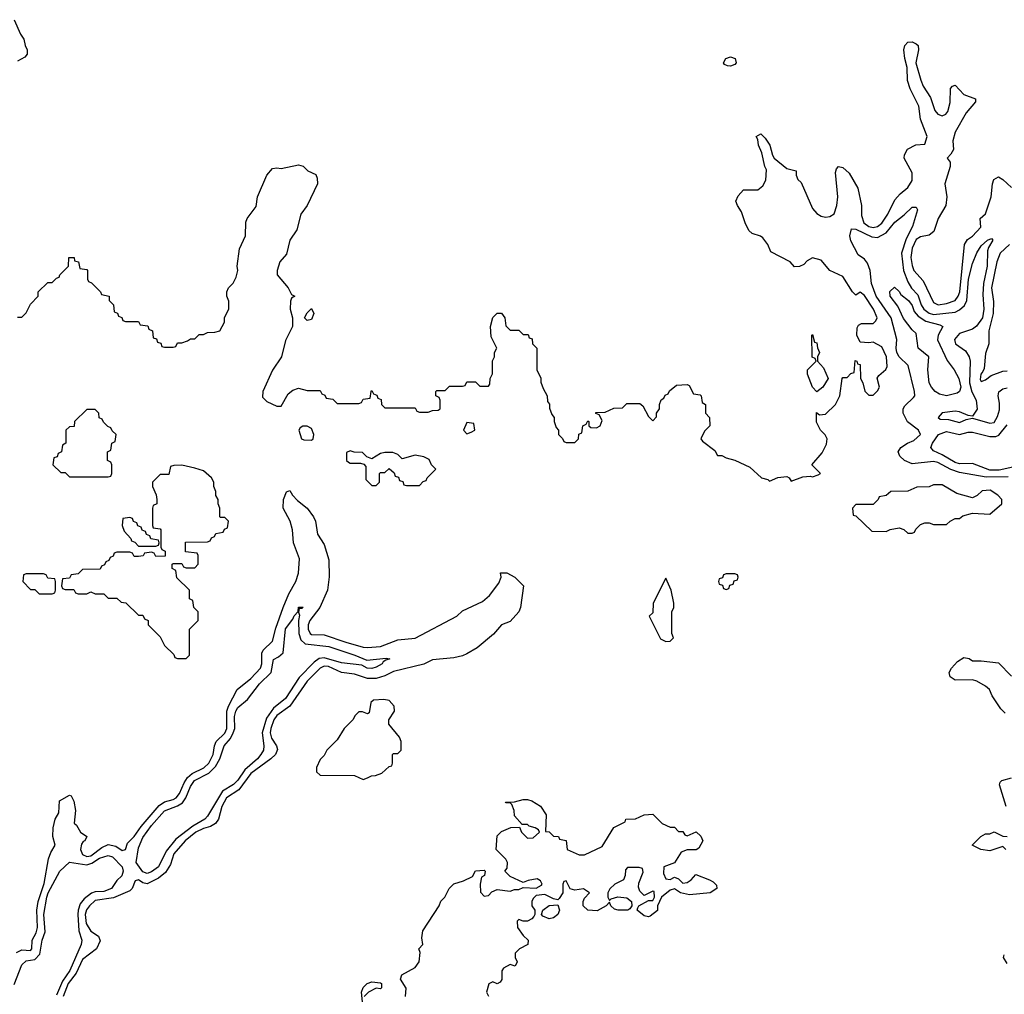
# Model space of a CAD drawing. Header units: inches. Extents: x 2668334 to 2765628, y 828034 to 955234.
# Tile 123 of 218: x 2732300 to 2736857, y 835440 to 839950. Entities that reach past the tile are written whole.
import ezdxf

# ---------------------------------------------------------------- set-up
doc = ezdxf.new("R2010")
doc.units = ezdxf.units.IN
doc.header["$MEASUREMENT"] = 0
doc.layers.add('C7833', color=7, linetype='Continuous')

msp = doc.modelspace()

# ---------------------------------------------------------------- linework, layer by layer
at = {"layer": 'C7833', "color": 4}
for points, elevation in [([(2732274, 839950), (2732303.6, 839883.6), (2732319.6, 839859.6), (2732324.7, 839830), (2732334, 839810), (2732334, 839790), (2732323.6, 839776.4), (2732290, 839758)], 12), ([(2732290, 838574), (2732310, 838574), (2732330, 838594), (2732350, 838634), (2732386, 838670), (2732386, 838690), (2732430, 838734), (2732450, 838734), (2732470, 838754), (2732482, 838758), (2732486, 838770), (2732526, 838810), (2732528, 838850), (2732552, 838850), (2732554, 838834), (2732572, 838830), (2732578, 838798), (2732610, 838794), (2732614, 838790), (2732614, 838750), (2732618, 838738), (2732632.7, 838732.7), (2732674, 838690), (2732678, 838678), (2732714, 838670), (2732714, 838650), (2732734, 838630), (2732738, 838598), (2732752.7, 838592.7), (2732758, 838578), (2732772.7, 838572.7), (2732778, 838558), (2732790, 838554), (2732850, 838554), (2732858, 838538), (2732892.7, 838532.7), (2732898, 838518), (2732914, 838510), (2732918, 838478), (2732932.7, 838472.7), (2732938, 838458), (2732952.7, 838452.7), (2732958, 838438), (2732970, 838434), (2733010, 838434), (2733022, 838438), (2733030, 838454), (2733050, 838454), (2733076.4, 838463.6), (2733090, 838474), (2733110, 838474), (2733130, 838494), (2733150, 838494), (2733170, 838502), (2733203.6, 838503.6), (2733226, 838510), (2733248, 838550), (2733248.4, 838571.6), (2733268, 838610), (2733267.3, 838647.3), (2733258, 838670), (2733258, 838690), (2733266, 838710), (2733288.4, 838731.6), (2733302, 838758), (2733309, 838790), (2733306, 838810), (2733317, 838890), (2733344.5, 838950), (2733347.2, 839012.8), (2733352.7, 839030), (2733395.1, 839084.9), (2733401.2, 839130), (2733444, 839230), (2733470, 839262), (2733490, 839264.7), (2733510, 839261), (2733590, 839278), (2733612, 839272), (2733634, 839250), (2733670, 839234), (2733676.9, 839216.9), (2733678, 839190), (2733631.3, 839090), (2733601, 839050), (2733582, 838978), (2733550.6, 838929.4), (2733534.4, 838865.6), (2733504.7, 838830), (2733491.3, 838790), (2733492, 838770), (2733542, 838710), (2733558, 838678), (2733574, 838670), (2733558, 838662), (2733552.7, 838647.3), (2733552, 838610), (2733562, 838570), (2733562, 838530), (2733530, 838466), (2733511.3, 838390), (2733470, 838328), (2733424.7, 838230), (2733423.6, 838203.6), (2733443.6, 838183.6), (2733490, 838162), (2733510, 838162), (2733542, 838218), (2733564.7, 838235.3), (2733590, 838244.7), (2733630, 838234), (2733690, 838234), (2733698, 838218), (2733712.7, 838212.7), (2733718, 838198), (2733750, 838194), (2733770, 838174), (2733870, 838174), (2733882, 838178), (2733890, 838194), (2733922, 838198), (2733926, 838230), (2733930, 838234), (2733938, 838218), (2733952.7, 838212.7), (2733958, 838198), (2733972.7, 838192.7), (2733974, 838170), (2733990, 838154), (2734130, 838154), (2734138, 838138), (2734150, 838134), (2734190, 838134), (2734210, 838142), (2734236.4, 838143.6), (2734246, 838150), (2734246, 838190), (2734242, 838202), (2734226, 838210), (2734226, 838230), (2734230, 838234), (2734270, 838234), (2734290, 838254), (2734350, 838254), (2734362, 838258), (2734370, 838274), (2734410, 838274), (2734430, 838254), (2734470, 838254), (2734476.4, 838263.6), (2734478, 838290), (2734488.4, 838311.6), (2734488.9, 838371.1), (2734498, 838390), (2734498, 838410), (2734508, 838430), (2734482.7, 838482.7), (2734479.3, 838530), (2734490, 838571.3), (2734510, 838591.3), (2734530, 838592), (2734544.7, 838570), (2734550, 838534), (2734570, 838514), (2734610, 838514), (2734630, 838494), (2734652.7, 838492.7), (2734658, 838478), (2734672.7, 838472.7), (2734674, 838450), (2734694, 838430), (2734694, 838330), (2734711.6, 838291.6), (2734712.7, 838272.7), (2734723.6, 838243.6), (2734742, 838210), (2734743.6, 838183.6), (2734751.6, 838171.6), (2734752.7, 838152.7), (2734763.6, 838123.6), (2734774, 838110), (2734774, 838090), (2734783.6, 838063.6), (2734794, 838050), (2734794, 838030), (2734812.7, 838012.7), (2734818, 837998), (2734830, 837994), (2734870, 837994), (2734886, 838010), (2734887.3, 838032.7), (2734902, 838038), (2734906, 838070), (2734922, 838078), (2734930, 838094), (2734934, 838090), (2734934, 838070), (2734943.6, 838063.6), (2734970, 838062), (2734986, 838070), (2734995.3, 838095.3), (2734982, 838122), (2734967.3, 838127.3), (2734967.3, 838132.7), (2735010, 838134), (2735050, 838152), (2735090, 838154), (2735110, 838174), (2735170, 838174), (2735183.6, 838163.6), (2735210, 838114), (2735230, 838094), (2735247.3, 838112.7), (2735248, 838130), (2735262, 838150), (2735262, 838170), (2735268.4, 838191.6), (2735282, 838198), (2735287.3, 838212.7), (2735302, 838218), (2735307.3, 838232.7), (2735340.4, 838259.6), (2735390, 838262), (2735398, 838258), (2735418, 838218), (2735450, 838214), (2735454, 838210), (2735458, 838178), (2735474, 838170), (2735474, 838130), (2735492, 838110), (2735494, 838070), (2735470, 838046), (2735452, 838010), (2735459.6, 837999.6), (2735516.9, 837956.9), (2735530, 837934), (2735550, 837934), (2735570, 837922), (2735610, 837912), (2735679.6, 837879.6), (2735734, 837830), (2735762, 837822), (2735770, 837814), (2735808.9, 837831.1), (2735850, 837836), (2735862, 837830), (2735870, 837814), (2735924.7, 837835.3), (2735958, 837838), (2735970, 837834), (2735996.4, 837843.6), (2736006, 837850), (2735966, 837890), (2736014, 837946), (2736034.6, 837985.4), (2736038, 838010), (2736028.4, 838028.4), (2736006, 838050), (2735988, 838088), (2735987.3, 838132.7), (2736002, 838122), (2736030, 838124.7), (2736075.3, 838170), (2736095.3, 838210), (2736106, 838290), (2736110, 838294), (2736130, 838294), (2736147.3, 838312.7), (2736162, 838318), (2736167.3, 838372.7), (2736174, 838370), (2736178, 838358), (2736190, 838354), (2736192, 838290), (2736202, 838270), (2736211.1, 838231.1), (2736230, 838212), (2736250, 838212), (2736270, 838232), (2736279, 838250), (2736268.4, 838291.6), (2736276.4, 838303.6), (2736309.4, 838330.6), (2736315.1, 838344.9), (2736311.2, 838390), (2736290, 838436), (2736250, 838457.2), (2736230, 838454), (2736190, 838458), (2736175.3, 838490), (2736176.4, 838523.6), (2736183.1, 838536.9), (2736196.4, 838543.6), (2736250, 838544.7), (2736263.1, 838556.9), (2736268.7, 838570), (2736251.5, 838610), (2736210, 838674), (2736190, 838688.7), (2736170, 838675.3), (2736155.3, 838690), (2736110, 838761.2), (2736049.5, 838789.5), (2736010, 838837.2), (2735970, 838848.7), (2735945.4, 838834.6), (2735930, 838818), (2735910, 838808), (2735886, 838806), (2735866, 838830), (2735776.4, 838876.4), (2735762, 838910), (2735740.2, 838940.2), (2735729.1, 838949.1), (2735690, 838961.2), (2735674.8, 838974.8), (2735657.2, 839010), (2735641.5, 839061.5), (2735622, 839090), (2735615.3, 839110), (2735625.2, 839134.8), (2735650, 839162), (2735716.5, 839163.5), (2735739.3, 839180.7), (2735752.9, 839207.1), (2735756, 839256), (2735749, 839270), (2735734.6, 839334.6), (2735719, 839370), (2735716.4, 839396.4), (2735708.7, 839410), (2735730, 839422), (2735750, 839402), (2735771.3, 839370), (2735783.6, 839323.6), (2735792, 839310), (2735850, 839262), (2735894, 839250), (2735894, 839230), (2735902, 839210), (2735916.3, 839196.3), (2735970, 839076), (2735990, 839053.4), (2736010, 839040.5), (2736030, 839036.3), (2736050, 839039.1), (2736070, 839051), (2736081.3, 839090), (2736086, 839130), (2736076.5, 839243.5), (2736080.2, 839259.8), (2736090, 839271), (2736110, 839266.8), (2736139.9, 839239.9), (2736179.1, 839170), (2736196.4, 839090), (2736196.4, 839043.6), (2736207.7, 839010), (2736230, 838993.4), (2736250, 838989.1), (2736270, 838992.4), (2736290, 839008.4), (2736317.6, 839050), (2736350, 839116), (2736375.1, 839144.9), (2736410, 839174), (2736430, 839206), (2736430, 839242), (2736394, 839310), (2736395.3, 839324.7), (2736408.7, 839351.3), (2736448.4, 839371.6), (2736490, 839374), (2736500.7, 839410), (2736469.8, 839489.7), (2736462, 839550), (2736421.1, 839630), (2736408.6, 839668.6), (2736408.3, 839728.3), (2736397, 839770), (2736392.7, 839810), (2736397.2, 839830), (2736410, 839846), (2736430, 839846.8), (2736450, 839838.8), (2736458.8, 839830), (2736460.7, 839810), (2736447.7, 839750), (2736470.3, 839670), (2736482.4, 839642.4), (2736516, 839590), (2736535.8, 839530), (2736550, 839512.7), (2736570, 839504.9), (2736586.6, 839513.4), (2736595.1, 839525), (2736606.2, 839566.2), (2736608.2, 839631.8), (2736617.2, 839642.8), (2736630, 839646.8), (2736670, 839603.8), (2736723.6, 839583.6), (2736724, 839570), (2736681.2, 839518.8), (2736630.3, 839430), (2736618.7, 839390), (2736622.8, 839350), (2736610, 839328), (2736592, 839310), (2736606, 839290), (2736606.8, 839270), (2736582, 839190), (2736591, 839130), (2736586, 839090), (2736550.6, 839030), (2736530.4, 838969.6), (2736510, 838952.7), (2736470, 838944.5), (2736450, 838933.6), (2736430, 838893.2), (2736424.6, 838850), (2736430, 838812), (2736439.1, 838790), (2736481.6, 838741.6), (2736530, 838642), (2736550.5, 838630.5), (2736590, 838637), (2736630, 838650.5), (2736644.2, 838670), (2736650.8, 838690), (2736672.3, 838910), (2736687.5, 838932.5), (2736710, 838948), (2736748.7, 838990), (2736746, 839030), (2736770, 839052), (2736797, 839130), (2736802.7, 839190), (2736809.2, 839210), (2736830, 839222.8), (2736850, 839210.8), (2736890, 839173.4)], 12), ([(2736874.4, 837834.4), (2736773.8, 837833.8), (2736650, 837855.5), (2736609.1, 837869.1), (2736550, 837901.5), (2736530, 837906), (2736430, 837894.7), (2736396, 837910), (2736373.2, 837930), (2736365.2, 837950), (2736379, 837970), (2736409, 837990), (2736437.7, 838002.3), (2736469.3, 838030), (2736459.3, 838050), (2736409, 838089), (2736389.7, 838130), (2736389.7, 838150), (2736396.2, 838163.8), (2736437.6, 838202.4), (2736442.7, 838210), (2736442, 838230), (2736412, 838350), (2736370, 838389.6), (2736360.5, 838410), (2736356.3, 838430), (2736359.1, 838470), (2736334.2, 838570), (2736264.1, 838670), (2736243.1, 838730), (2736235.6, 838790), (2736223.6, 838823.6), (2736210, 838841.6), (2736181.3, 838861.3), (2736146.8, 838926.8), (2736142, 838950), (2736150, 838982), (2736170, 838980.5), (2736244.7, 838944.7), (2736270, 838942.3), (2736310, 838963.1), (2736350, 839013.4), (2736393.6, 839046.4), (2736430, 839082.8), (2736450, 839082), (2736456, 839070), (2736433, 838993), (2736403.4, 838936.6), (2736381.6, 838870), (2736391.1, 838790), (2736410, 838736.4), (2736427.5, 838707.5), (2736456.3, 838676.3), (2736472.2, 838630), (2736484.9, 838610), (2736510, 838592.3), (2736530, 838585.8), (2736630, 838596), (2736650, 838607), (2736672.2, 838627.8), (2736683.5, 838650), (2736691.8, 838750), (2736710, 838822), (2736730, 838870.8), (2736750, 838904), (2736779, 838930), (2736798, 838938), (2736804.7, 838930), (2736783.8, 838896.2), (2736779.3, 838880.7), (2736777.8, 838810), (2736761.1, 838730), (2736758.4, 838678.4), (2736762, 838610), (2736755.5, 838570), (2736728.3, 838531.7), (2736710, 838518), (2736650, 838497.2), (2736627.3, 838470), (2736630.8, 838450), (2736677.2, 838417.2), (2736695.3, 838390), (2736699.5, 838370), (2736695.6, 838270), (2736707.3, 838227.3), (2736727, 838190), (2736732.2, 838147.8), (2736710, 838115.3), (2736690, 838119), (2736650, 838136), (2736630, 838138), (2736570, 838131.5), (2736551, 838110), (2736561.1, 838101.1), (2736599.3, 838099.3), (2736650, 838086), (2736680.2, 838099.8), (2736710, 838106), (2736790, 838083.8), (2736810, 838086.4), (2736826.2, 838113.8), (2736834.6, 838145.4), (2736835.7, 838175.7), (2736828.3, 838210), (2736831.4, 838228.6), (2736850, 838242.4), (2736870, 838246.7)], 8), ([(2736882, 838910), (2736838.4, 838870), (2736822.3, 838830), (2736798.3, 838710), (2736806.5, 838646.5), (2736806.3, 838590), (2736784.9, 838510), (2736786, 838450), (2736770, 838406), (2736763.4, 838336.6), (2736758.4, 838321.6), (2736748.4, 838310), (2736744.9, 838284.9), (2736750, 838276), (2736770, 838282.8), (2736796.2, 838303.8), (2736850, 838324), (2736870, 838325.5)], 12), ([(2736910, 837882), (2736834.1, 837865.9), (2736790, 837864.8), (2736710, 837895.8), (2736650, 837895.1), (2736630, 837900.4), (2736570, 837936.9), (2736530, 837955.1), (2736517, 837970), (2736524.2, 837990), (2736552.3, 838030), (2736590, 838044.2), (2736650, 838031.3), (2736690, 838042), (2736710, 838042), (2736790, 838022), (2736818, 838022), (2736832.3, 838027.7), (2736870, 838076)], 4), ([(2732285.9, 835634.1), (2732310, 835646.7), (2732350, 835643.1), (2732356.9, 835650), (2732357.4, 835690), (2732376, 835724), (2732382.5, 835750), (2732379.3, 835830), (2732385.3, 835870), (2732413.6, 835953.6), (2732433.6, 836066.4), (2732444.2, 836095.8), (2732464, 836130), (2732454, 836170), (2732455.3, 836210), (2732464, 836250), (2732480.4, 836279.6), (2732484, 836336), (2732530, 836362), (2732538, 836358), (2732550, 836334), (2732558, 836290), (2732552.7, 836232.7), (2732563.6, 836223.6), (2732582, 836190), (2732611.3, 836170), (2732602, 836150), (2732593.2, 836146.8), (2732585.5, 836134.5), (2732581.7, 836110), (2732590, 836087.6), (2732610, 836077.2), (2732630, 836081.5), (2732680, 836120), (2732710, 836132.7), (2732745.2, 836125.3), (2732774.8, 836105.2), (2732789.2, 836110.8), (2732799.7, 836140.3), (2732830, 836170.4), (2732862.7, 836217.3), (2732946.1, 836313.8), (2732969.8, 836330.2), (2733010, 836341.6), (2733023.5, 836350), (2733039.3, 836370), (2733060.8, 836419.2), (2733076.5, 836443.5), (2733098.4, 836461.6), (2733152, 836488), (2733175.1, 836510), (2733195.7, 836550), (2733201.4, 836590), (2733209.7, 836610), (2733250, 836649), (2733258.9, 836670), (2733259.3, 836750), (2733266.7, 836773.3), (2733307, 836850), (2733370, 836901.5), (2733415.3, 836950), (2733420.9, 836970), (2733421.1, 837018.9), (2733427.4, 837032.6), (2733470, 837074), (2733485.7, 837134.3), (2733519.8, 837230), (2733546, 837294), (2733577.4, 837350), (2733590.9, 837389.1), (2733595.4, 837455.4), (2733568, 837530), (2733562.4, 837590), (2733552, 837630), (2733519.5, 837690), (2733521.2, 837730), (2733535.3, 837764.7), (2733550, 837771), (2733562.8, 837750), (2733585.8, 837725.8), (2733630.3, 837690.3), (2733660.4, 837650), (2733668.5, 837630), (2733678.4, 837570), (2733710, 837521), (2733730.6, 837450), (2733732.2, 837372.2), (2733724, 837310), (2733689, 837230), (2733642.4, 837170), (2733635.8, 837150), (2733635.2, 837130), (2733643.7, 837110), (2733650, 837105.3), (2733710, 837104), (2733810, 837069.2), (2733890, 837046), (2733910, 837044.4), (2733970, 837050.3), (2734050, 837080.8), (2734130, 837087.6), (2734324, 837190), (2734350, 837214), (2734442, 837258), (2734474, 837286), (2734518, 837342), (2734528, 837370), (2734526, 837390), (2734554, 837390), (2734592, 837370), (2734632, 837330), (2734618.4, 837230), (2734610.4, 837210), (2734570, 837166), (2734530, 837149.3), (2734492.8, 837107.2), (2734417.3, 837042.7), (2734370, 837015.6), (2734350, 837006.3), (2734310, 836997.7), (2734210, 836987.4), (2734170, 836967.6), (2734030, 836934.2), (2733990, 836914.2), (2733950, 836901.4), (2733910, 836902.2), (2733850, 836922), (2733790, 836929.7), (2733730, 836957.7), (2733710, 836958.9), (2733690, 836949.7), (2733630, 836889.7), (2733550, 836773.7), (2733490, 836730.8), (2733476.2, 836710), (2733461.8, 836670), (2733459.7, 836650), (2733465.1, 836625.1), (2733488.8, 836590), (2733493.7, 836573.7), (2733483.7, 836550), (2733463.1, 836530), (2733370, 836462), (2733313.9, 836386.1), (2733256.9, 836350), (2733236.2, 836310), (2733220.3, 836250), (2733206.7, 836230), (2733183.8, 836216.2), (2733150, 836208.1), (2733114.9, 836190), (2733065.8, 836150), (2733012.7, 836090), (2732998.6, 836041.4), (2732975.4, 836004.6), (2732942.6, 835977.4), (2732890, 835952.1), (2732870, 835955.4), (2732850, 835969.4), (2732834.4, 835965.6), (2732820.4, 835930), (2732810, 835919.6), (2732733.7, 835886.3), (2732650, 835875), (2732623.1, 835850), (2732609.5, 835830.5), (2732602.9, 835810), (2732607, 835767.1), (2732630, 835732.9), (2732664.9, 835710), (2732673, 835687), (2732656, 835650), (2732590, 835601.3), (2732561.9, 835538.1), (2732524, 835490), (2732501.1, 835430)], 8), ([(2736860.9, 836740.9), (2736841.3, 836761.3), (2736801.7, 836821.7), (2736789.2, 836850), (2736770, 836866), (2736730, 836889.3), (2736710, 836895.1), (2736630, 836894.5), (2736606, 836910), (2736602.7, 836930), (2736613.2, 836950), (2736640.5, 836979.5), (2736670, 836999.1), (2736694.6, 836994.6), (2736710, 836984), (2736750, 836983.8), (2736830, 836974), (2736890, 836912.7)], 8), ([(2736866, 836310), (2736835.3, 836410), (2736838, 836422), (2736846, 836430), (2736890, 836442)], 8), ([(2734085.2, 835430), (2734088.4, 835468.4), (2734062, 835510), (2734068, 835530), (2734130, 835564.7), (2734148.7, 835590), (2734154, 835634), (2734148, 835650), (2734166, 835670), (2734162, 835702), (2734165.6, 835734.4), (2734242, 835850), (2734249, 835871), (2734268, 835890), (2734288, 835930), (2734308.9, 835951.1), (2734354.6, 835965.4), (2734395.3, 835984.7), (2734410, 836012), (2734450, 836014), (2734454, 836010), (2734452, 835990), (2734438, 835982), (2734432, 835950), (2734432.7, 835912.7), (2734450, 835894), (2734470, 835898), (2734485.2, 835914.8), (2734510, 835924.7), (2734570, 835918), (2734590, 835924.7), (2734610, 835924.7), (2734630, 835934), (2734690, 835932), (2734714.6, 835945.4), (2734718, 835950), (2734710, 835966), (2734694.6, 835974.6), (2734652.7, 835967.3), (2734630, 835958), (2734570, 835986), (2734546, 836010), (2734556.4, 836023.6), (2734558, 836050), (2734550, 836066), (2734506, 836110), (2734510, 836174), (2734530, 836194), (2734572.7, 836212.7), (2734614, 836214), (2734622, 836190), (2734650, 836162), (2734676.4, 836163.6), (2734706, 836190), (2734702, 836202), (2734686, 836210), (2734658, 836218), (2734650, 836226), (2734626, 836226), (2734590, 836266), (2734588, 836290), (2734578, 836318), (2734570, 836326), (2734550, 836326), (2734548, 836330), (2734590, 836331.3), (2734630, 836341), (2734650, 836341), (2734670, 836336), (2734710, 836311.3), (2734736, 836270), (2734734, 836194), (2734750, 836192), (2734770, 836172), (2734794, 836170), (2734798, 836158), (2734830, 836152), (2734834, 836110), (2734890, 836086), (2734914.6, 836085.4), (2734995.3, 836124.7), (2735050, 836212), (2735102, 836238), (2735106, 836250), (2735150, 836252), (2735190, 836271.3), (2735230, 836274), (2735274, 836230), (2735310, 836214), (2735330, 836214), (2735350, 836194), (2735370, 836194), (2735378, 836178), (2735390, 836174), (2735431.6, 836191.6), (2735452.7, 836172.7), (2735462, 836150), (2735443.6, 836116.4), (2735431.3, 836108.7), (2735390, 836109), (2735362, 836098), (2735331.1, 836048.9), (2735282, 836030), (2735279.6, 835999.6), (2735290, 835974), (2735310, 835972), (2735330, 835982), (2735350, 835974), (2735370, 835954), (2735390, 835958), (2735408, 835970), (2735430, 835994), (2735492, 835970), (2735510, 835961), (2735525.4, 835945.4), (2735526, 835930), (2735496, 835910), (2735400.1, 835900.1), (2735358, 835910), (2735330, 835928.7), (2735310, 835922), (2735271, 835889), (2735252, 835850), (2735251.3, 835828.7), (2735218, 835802), (2735210, 835799), (2735190, 835804), (2735158, 835830), (2735160.4, 835839.6), (2735166, 835850), (2735210, 835874), (2735230, 835874), (2735238, 835890), (2735236.4, 835916.4), (2735230, 835918), (2735190, 835898), (2735170, 835918), (2735164.7, 835935.3), (2735165.2, 835954.8), (2735186, 836006), (2735182, 836022), (2735167.3, 836027.3), (2735112.7, 836027.3), (2735103.6, 836016.4), (2735102, 835990), (2735094, 835970), (2735054, 835950), (2735031.6, 835928.4), (2735022, 835910), (2735022, 835890), (2735030, 835874), (2735038, 835882), (2735069, 835891), (2735110, 835886), (2735132, 835870), (2735134, 835850), (2735124.7, 835835.3), (2735114, 835830), (2735070.7, 835829.3), (2735053.6, 835833.6), (2735035.3, 835850), (2735030, 835866), (2735014, 835850), (2734972.8, 835827.2), (2734929.4, 835829.4), (2734908, 835850), (2734908, 835870), (2734914.6, 835885.4), (2734938, 835910), (2734910, 835928), (2734870, 835922), (2734848, 835928), (2734830, 835966), (2734818, 835962), (2734814, 835950), (2734814, 835910), (2734796.9, 835883.1), (2734790, 835878), (2734770, 835882), (2734730, 835902), (2734690, 835898), (2734676, 835884), (2734671, 835870), (2734671, 835850), (2734684.7, 835830), (2734684.7, 835810), (2734679.8, 835800.2), (2734670.9, 835789.1), (2734650, 835779), (2734630, 835778), (2734610, 835786), (2734602, 835778), (2734604.7, 835750), (2734630, 835712), (2734654, 835690), (2734652, 835670), (2734614, 835650), (2734594, 835630), (2734594, 835610), (2734602, 835590), (2734594, 835570), (2734570, 835578), (2734539.6, 835560.4), (2734531.6, 835548.4), (2734531.6, 835508.4), (2734523.6, 835496.4), (2734510, 835488), (2734490, 835498), (2734471.6, 835488.4), (2734461, 835450), (2734470, 835432)], 8), ([(2736864, 836110), (2736850, 836124), (2736790, 836104.5), (2736748, 836110), (2736708, 836130), (2736748.9, 836171.1), (2736770, 836182), (2736790, 836182), (2736810, 836191.3), (2736850, 836171.3), (2736870, 836170.8)], 8), ([(2732273.7, 835486.3), (2732310, 835576.4), (2732330, 835595.8), (2732370, 835600.8), (2732393.8, 835626.2), (2732403.5, 835690), (2732417.4, 835730), (2732411, 835810), (2732425.3, 835890), (2732431.2, 835910), (2732485.2, 836010), (2732530, 836052), (2732610, 836039.1), (2732633.3, 836046.7), (2732670, 836070.2), (2732710, 836082.6), (2732730, 836077), (2732774.9, 836030), (2732778.7, 836010), (2732772.3, 835987.7), (2732750, 835967), (2732724.4, 835930), (2732690, 835915.6), (2732650, 835914.5), (2732632.4, 835907.6), (2732597.8, 835882.2), (2732580.4, 835859.6), (2732570.2, 835830), (2732569, 835810), (2732574.4, 835734.4), (2732588.2, 835690), (2732584.4, 835670), (2732532, 835550), (2732498.7, 835501.3), (2732470, 835436.3)], 4), ([(2736870, 835582.7), (2736853.2, 835610), (2736857.2, 835622.8)], 8), ([(2733886, 835406), (2733882, 835450), (2733890, 835472), (2733908, 835490), (2733930, 835498), (2733970, 835494), (2733974, 835490), (2733974, 835470), (2733970, 835466), (2733950, 835468), (2733914, 835450), (2733894, 835430)], 8)]:
    msp.add_lwpolyline(points, dxfattribs=dict(at, elevation=elevation))
for points, elevation in [([(2735590, 839735.3), (2735576.4, 839736.4), (2735562, 839742), (2735558, 839750), (2735568, 839770), (2735590, 839778.8), (2735610.8, 839770), (2735616, 839750), (2735610, 839742)], 12), ([(2736590, 838209.7), (2736557.6, 838217.6), (2736537.2, 838230), (2736519.5, 838250), (2736510, 838269), (2736503.7, 838330), (2736508, 838390), (2736459, 838430), (2736450, 838498), (2736430, 838515.3), (2736390, 838566.6), (2736364.8, 838624.8), (2736329.2, 838670), (2736328, 838692), (2736348.4, 838711.6), (2736370, 838692), (2736378, 838678), (2736413, 838650), (2736430, 838626.8), (2736440.5, 838600.5), (2736458.5, 838578.6), (2736494.5, 838554.5), (2736558.7, 838538.7), (2736573.4, 838530), (2736550.4, 838490), (2736548.1, 838468.1), (2736593.4, 838373.4), (2736624.9, 838330), (2736646, 838290), (2736655.6, 838250), (2736650.2, 838229.8), (2736638.3, 838221.7)], 4), ([(2733630, 838558), (2733618, 838570), (2733630, 838594), (2733650, 838614), (2733662, 838590), (2733650, 838562)], 12), ([(2735990, 838228), (2735969.1, 838249.1), (2735946, 838310), (2735946, 838330), (2735986, 838370), (2735982, 838382), (2735968, 838388), (2735966, 838490), (2735970, 838494), (2735978, 838458), (2735990, 838454), (2735992, 838432), (2736002, 838410), (2735992, 838390), (2735992, 838370), (2736019.8, 838339.8), (2736042, 838290), (2736018, 838250)], 12), ([(2732650, 838146), (2732610, 838146), (2732554, 838090), (2732552.7, 838067.3), (2732530, 838066), (2732514, 838050), (2732514, 837990), (2732498, 837982), (2732494, 837950), (2732478, 837942), (2732472.7, 837927.3), (2732458, 837922), (2732454, 837890), (2732490, 837854), (2732510, 837854), (2732530, 837834), (2732710, 837834), (2732722, 837838), (2732726, 837850), (2732726, 837890), (2732722, 837902), (2732706, 837910), (2732706, 837950), (2732722, 837958), (2732726, 837990), (2732742, 837998), (2732746, 838030), (2732727.3, 838047.3), (2732722, 838062), (2732707.3, 838067.3), (2732687.3, 838087.3), (2732682, 838102), (2732667.3, 838107.3), (2732666, 838130)], 12), ([(2734370, 838086), (2734354, 838050), (2734370, 838034), (2734390, 838042), (2734406, 838050), (2734402, 838082)], 12), ([(2733630, 838068.7), (2733610, 838068.7), (2733598, 838062), (2733591.3, 838050), (2733604.7, 838010), (2733614.6, 838005.4), (2733650, 838004.7), (2733658, 838010), (2733662, 838030), (2733650, 838058)], 12), ([(2733830, 837955.3), (2733812.7, 837947.3), (2733812, 837910), (2733822, 837902), (2733830, 837898), (2733878, 837898), (2733892.7, 837892.7), (2733902, 837882), (2733902, 837822), (2733930, 837794), (2733950, 837794), (2733966, 837810), (2733966, 837850), (2733970, 837854), (2733990, 837854), (2734010, 837874), (2734032.7, 837852.7), (2734038, 837838), (2734052.7, 837832.7), (2734058, 837818), (2734072.7, 837812.7), (2734078, 837798), (2734090, 837794), (2734150, 837794), (2734167.3, 837812.7), (2734182, 837818), (2734186, 837830), (2734226, 837870), (2734206, 837890), (2734194.6, 837914.6), (2734170, 837928), (2734130, 837935.3), (2734070, 837918), (2734050, 837938), (2734027.3, 837947.3), (2733990, 837948), (2733970, 837942), (2733930, 837918), (2733907.3, 837927.3), (2733887.3, 837947.3), (2733848.7, 837948.7)], 12), ([(2733050, 837888), (2733012.7, 837887.3), (2732998, 837882), (2732990, 837846), (2732950, 837846), (2732914, 837810), (2732914, 837790), (2732931.6, 837751.6), (2732934, 837730), (2732934, 837710), (2732918, 837702), (2732914, 837690), (2732914, 837610), (2732918, 837598), (2732950, 837594), (2732954, 837590), (2732954, 837510), (2732958, 837498), (2732974, 837490), (2732972.7, 837467.3), (2732930, 837466), (2732922, 837482), (2732910, 837486), (2732878, 837482), (2732871.6, 837468.4), (2732850, 837466), (2732830, 837466), (2732822, 837482), (2732810, 837486), (2732750, 837486), (2732738, 837482), (2732732.7, 837467.3), (2732718, 837462), (2732712.7, 837447.3), (2732698, 837442), (2732692.7, 837427.3), (2732678, 837422), (2732672.7, 837407.3), (2732590, 837406), (2732570, 837386), (2732538, 837382), (2732530, 837366), (2732498, 837362), (2732494, 837330), (2732498, 837318), (2732510, 837314), (2732550, 837314), (2732558, 837298), (2732570, 837294), (2732610, 837294), (2732630, 837302), (2732650, 837294), (2732690, 837294), (2732710, 837274), (2732750, 837274), (2732770, 837254), (2732791.6, 837251.6), (2732850, 837194), (2732870, 837194), (2732878, 837178), (2732894, 837170), (2732894, 837150), (2732950, 837094), (2732970, 837054), (2733012.7, 837012.7), (2733018, 836998), (2733030, 836994), (2733070, 836994), (2733086, 837010), (2733086, 837130), (2733126, 837170), (2733126, 837210), (2733106, 837230), (2733102, 837262), (2733086, 837270), (2733086, 837310), (2733027.3, 837367.3), (2733022, 837402), (2733006, 837410), (2733006, 837430), (2733010, 837434), (2733050, 837434), (2733058, 837418), (2733070, 837414), (2733110, 837414), (2733126, 837430), (2733126, 837470), (2733122, 837482), (2733067.3, 837487.3), (2733067.3, 837532.7), (2733170, 837534), (2733182, 837538), (2733187.3, 837552.7), (2733202, 837558), (2733207.3, 837572.7), (2733242, 837578), (2733247.3, 837592.7), (2733262, 837598), (2733266, 837630), (2733250, 837646), (2733230, 837646), (2733226, 837650), (2733226, 837690), (2733218, 837710), (2733218, 837730), (2733208.4, 837748.4), (2733207.3, 837767.3), (2733198, 837790), (2733198, 837810), (2733188, 837830), (2733150, 837862), (2733110, 837875.3)], 12), ([(2736570, 837798), (2736530, 837798), (2736510, 837788), (2736452.7, 837787.3), (2736410, 837768), (2736332.7, 837767.3), (2736310, 837748), (2736278, 837742), (2736274, 837730), (2736250, 837706), (2736170, 837706), (2736154, 837690), (2736158, 837658), (2736170, 837654), (2736243.6, 837583.6), (2736310, 837582), (2736328.9, 837591.1), (2736370, 837598), (2736391.6, 837591.6), (2736410, 837574), (2736430, 837574), (2736442, 837578), (2736447.3, 837592.7), (2736470, 837614), (2736490, 837622), (2736510, 837622), (2736530, 837614), (2736590, 837614), (2736606, 837630), (2736630, 837642), (2736650, 837642), (2736665.2, 837654.8), (2736710, 837666), (2736790, 837662), (2736846, 837710), (2736846, 837730), (2736828, 837750), (2736792.3, 837772.3), (2736754, 837770), (2736731.3, 837748.7), (2736710, 837738), (2736638, 837758)], 12), ([(2732810, 837646), (2732778, 837642), (2732774, 837610), (2732783.6, 837583.6), (2732814, 837550), (2732818, 837538), (2732832.7, 837532.7), (2732850, 837514), (2732930, 837514), (2732942, 837518), (2732946, 837530), (2732942, 837542), (2732907.3, 837547.3), (2732902, 837562), (2732887.3, 837567.3), (2732882, 837582), (2732867.3, 837587.3), (2732862, 837602), (2732847.3, 837607.3), (2732842, 837622), (2732827.3, 837627.3), (2732822, 837642)], 12), ([(2732410, 837386), (2732330, 837386), (2732318, 837382), (2732314, 837350), (2732350, 837314), (2732370, 837314), (2732390, 837294), (2732450, 837294), (2732462, 837298), (2732466, 837310), (2732466, 837350), (2732462, 837362), (2732430, 837366), (2732422, 837382)], 12), ([(2735610, 837386), (2735570, 837386), (2735558, 837382), (2735552.7, 837367.3), (2735538, 837362), (2735534, 837350), (2735538, 837338), (2735552.7, 837332.7), (2735558, 837318), (2735570, 837314), (2735582, 837318), (2735587.3, 837332.7), (2735602, 837338), (2735607.3, 837352.7), (2735622, 837358), (2735626, 837370), (2735622, 837382)], 12), ([(2735290, 837366), (2735232, 837250), (2735230, 837206), (2735214, 837190), (2735265.4, 837085.4), (2735290, 837072), (2735310, 837074), (2735326, 837090), (2735318, 837110), (2735318, 837210), (2735328, 837230), (2735328, 837250), (2735315.3, 837310)], 12), ([(2733906, 836986), (2733996, 836996), (2734012.7, 836992.7), (2733994.4, 836985.6), (2733982, 836978), (2733978, 836970), (2733950, 836954), (2733930, 836948.2), (2733908.7, 836950), (2733883.7, 836963.7), (2733790, 836973.6), (2733710, 836997.4), (2733686.4, 836993.6), (2733662.7, 836977.3), (2733593.5, 836906.5), (2733530, 836809.6), (2733475.4, 836764.6), (2733441.7, 836718.3), (2733422.3, 836650), (2733430.3, 836589.7), (2733427.7, 836570), (2733416.4, 836550), (2733400.4, 836530), (2733341.3, 836478.7), (2733310, 836431.6), (2733290, 836411.5), (2733239.3, 836380.7), (2733170, 836264.5), (2733157.1, 836250), (2733101.5, 836218.5), (2733022.3, 836157.7), (2732977.5, 836102.5), (2732942.4, 836030), (2732910, 836007.1), (2732890, 835999.7), (2732870, 836007.1), (2732838.4, 836050), (2732850, 836118), (2732870, 836165.5), (2732910, 836221.1), (2732970, 836288.5), (2733030, 836312.3), (2733053.2, 836326.8), (2733068.7, 836350), (2733090, 836401.6), (2733109.8, 836430), (2733176, 836464), (2733206.3, 836493.7), (2733226.4, 836530), (2733246.9, 836590), (2733276.2, 836623.8), (2733288.8, 836650), (2733295.1, 836670), (2733293.7, 836726.3), (2733299.7, 836750), (2733310, 836768), (2733354.9, 836805.1), (2733410, 836877.3), (2733463.7, 836930), (2733474, 836990), (2733498, 837002), (2733519.5, 837020.5), (2733530, 837130.8), (2733563.7, 837176.3), (2733570, 837192), (2733588.9, 837211.1), (2733590, 837232), (2733612, 837232), (2733606, 837226), (2733594, 837226), (2733591.1, 837208.9), (2733594.4, 837194.4), (2733590.3, 837169.7), (2733591.7, 837110), (2733600.5, 837080.5), (2733621.5, 837061.5), (2733731, 837050), (2733851, 837010)], 4), ([(2733984.7, 836804.7), (2733938, 836802), (2733924.7, 836790), (2733918, 836742), (2733910, 836738), (2733887.3, 836747.3), (2733870, 836748), (2733852, 836730), (2733842, 836710), (2733802, 836670), (2733770, 836618), (2733722, 836570), (2733710, 836546), (2733690, 836526), (2733674, 836490), (2733674, 836470), (2733690, 836454), (2733850, 836452), (2733890, 836434), (2733910, 836442), (2733928.4, 836451.6), (2733947.3, 836452.7), (2733976.4, 836463.6), (2734010, 836494), (2734022, 836498), (2734026, 836510), (2734026, 836550), (2734030, 836554), (2734050, 836554), (2734066, 836570), (2734066, 836610), (2734058, 836630), (2734008, 836690), (2734008.7, 836710), (2734035.3, 836750), (2734033.6, 836773.6), (2734010, 836799)], 12), ([(2734750, 835789.2), (2734721.2, 835801.2), (2734715.3, 835810), (2734722, 835830), (2734750, 835851.3), (2734790, 835854), (2734798, 835830), (2734791.3, 835810), (2734770, 835794)], 8)]:
    msp.add_lwpolyline(points, close=True, dxfattribs=dict(at, elevation=elevation))

doc.saveas('drawing.dxf')
